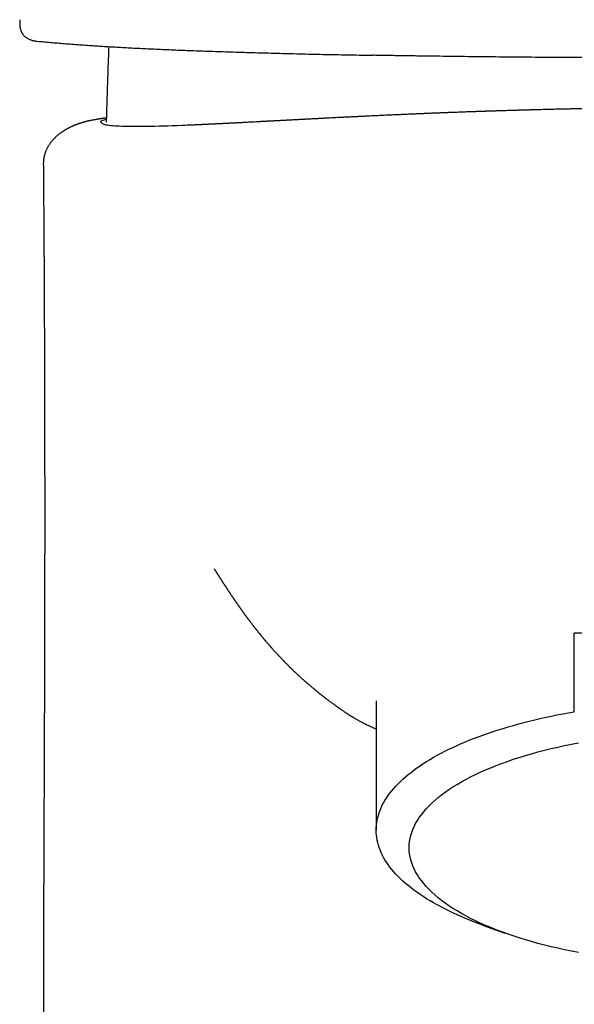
# Model space of a CAD drawing. Header units: millimetres. Extents: x 8 to 813, y 12 to 788.
# Tile 9 of 32: x 339 to 359, y 548 to 584. Entities that reach past the tile are written whole.
import ezdxf

# ---------------------------------------------------------------- set-up
doc = ezdxf.new("R2010")
doc.units = ezdxf.units.MM

msp = doc.modelspace()

# ---------------------------------------------------------------- linework, layer by layer
at = {"color": 7, "linetype": 'Continuous', "lineweight": 30}
for p, q in [((338.555, 583.777), (338.554, 583.741)), ((339.182, 582.997), (339.256, 582.99)), ((339.258, 582.991), (339.256, 582.991)), ((341.79, 582.799), (341.788, 582.736)), ((358.717, 558.633), (358.717, 561.493)), ((368.308, 561.493), (358.717, 561.493)), ((351.513, 559.027), (351.513, 554.335)), ((355.379, 550.887), (356.192, 550.594))]:
    msp.add_line(p, q, dxfattribs=at)
at = {"color": 7, "linetype": 'Continuous', "lineweight": 30, "flags": 128}
for points in [[(355.379, 550.887), (355.254, 550.933), (355.087, 550.996), (354.924, 551.06), (354.763, 551.126), (354.606, 551.192), (354.452, 551.26), (354.302, 551.329), (354.155, 551.399), (354.012, 551.47), (353.872, 551.543), (353.736, 551.616), (353.603, 551.69), (353.474, 551.766), (353.349, 551.842), (353.227, 551.919), (353.11, 551.997), (352.996, 552.076), (352.886, 552.156), (352.781, 552.237), (352.679, 552.318), (352.581, 552.4), (352.488, 552.483), (352.398, 552.567), (352.313, 552.651), (352.232, 552.736), (352.155, 552.822), (352.082, 552.908), (352.013, 552.994), (351.949, 553.081), (351.889, 553.169), (351.834, 553.257), (351.783, 553.345), (351.736, 553.434), (351.694, 553.523), (351.656, 553.613), (351.622, 553.702), (351.593, 553.792), (351.569, 553.882), (351.548, 553.973), (351.533, 554.063), (351.522, 554.153), (351.515, 554.244), (351.513, 554.335), (351.515, 554.425), (351.522, 554.516), (351.533, 554.606), (351.548, 554.697), (351.569, 554.787), (351.593, 554.877), (351.622, 554.967), (351.656, 555.057), (351.694, 555.146), (351.736, 555.235), (351.783, 555.324), (351.834, 555.412), (351.889, 555.5), (351.949, 555.588), (352.013, 555.675), (352.082, 555.762), (352.155, 555.848), (352.232, 555.933), (352.313, 556.018), (352.398, 556.102), (352.488, 556.186), (352.581, 556.269), (352.679, 556.351), (352.781, 556.432), (352.886, 556.513), (352.996, 556.593), (353.11, 556.672), (353.227, 556.75), (353.349, 556.827), (353.474, 556.904), (353.603, 556.979), (353.736, 557.053), (353.872, 557.127), (354.012, 557.199), (354.155, 557.27), (354.302, 557.34), (354.452, 557.409), (354.606, 557.477), (354.763, 557.544), (354.924, 557.609), (355.087, 557.673), (355.254, 557.736), (355.424, 557.798), (355.597, 557.859), (355.772, 557.918), (355.951, 557.975), (356.133, 558.032), (356.317, 558.087), (356.504, 558.141), (356.693, 558.193), (356.885, 558.244), (357.08, 558.293), (357.277, 558.341), (357.476, 558.387), (357.678, 558.432), (357.882, 558.475), (358.087, 558.517), (358.295, 558.557), (358.505, 558.596), (358.717, 558.633)], [(358.863, 549.888), (358.61, 549.937), (358.359, 549.988), (358.113, 550.042), (357.87, 550.099), (357.631, 550.158), (357.395, 550.219), (357.165, 550.283), (356.938, 550.349), (356.716, 550.417), (356.499, 550.488), (356.286, 550.561), (356.078, 550.636), (355.876, 550.713), (355.679, 550.792), (355.487, 550.873), (355.3, 550.956), (355.119, 551.041), (354.944, 551.128), (354.775, 551.217), (354.612, 551.307), (354.455, 551.399), (354.304, 551.492), (354.16, 551.587), (354.021, 551.683), (353.89, 551.781), (353.765, 551.88), (353.646, 551.981), (353.535, 552.082), (353.43, 552.185), (353.332, 552.288), (353.241, 552.393), (353.157, 552.498), (353.081, 552.605), (353.011, 552.712), (352.949, 552.82), (352.893, 552.928), (352.846, 553.037), (352.805, 553.146), (352.772, 553.256), (352.746, 553.366), (352.727, 553.476), (352.716, 553.586), (352.713, 553.697), (352.716, 553.807), (352.727, 553.918), (352.746, 554.028), (352.772, 554.138), (352.805, 554.248), (352.846, 554.357), (352.893, 554.466), (352.949, 554.574), (353.011, 554.682), (353.081, 554.789), (353.157, 554.895), (353.241, 555.001), (353.332, 555.106), (353.43, 555.209), (353.535, 555.312), (353.646, 555.413), (353.765, 555.514), (353.89, 555.613), (354.021, 555.71), (354.16, 555.807), (354.304, 555.902), (354.455, 555.995), (354.612, 556.087), (354.775, 556.177), (354.944, 556.266), (355.119, 556.353), (355.3, 556.438), (355.487, 556.521), (355.679, 556.602), (355.876, 556.681), (356.078, 556.758), (356.286, 556.833), (356.499, 556.906), (356.716, 556.976), (356.938, 557.045), (357.165, 557.111), (357.395, 557.175), (357.631, 557.236), (357.87, 557.295), (358.113, 557.351), (358.359, 557.405), (358.61, 557.457), (358.863, 557.506)]]:
    msp.add_lwpolyline(points, dxfattribs=at)
at = {"color": 7, "linetype": 'Continuous', "lineweight": 30}
for points, knots in [([(338.554, 583.734), (338.554, 583.72), (338.553, 583.693), (338.554, 583.656), (338.554, 583.626), (338.555, 583.602), (338.557, 583.583), (338.558, 583.569), (338.559, 583.555), (338.561, 583.542), (338.563, 583.52), (338.568, 583.491), (338.575, 583.455), (338.584, 583.418), (338.596, 583.382), (338.611, 583.342), (338.629, 583.306), (338.646, 583.276), (338.66, 583.255), (338.673, 583.238), (338.685, 583.223), (338.7, 583.205), (338.722, 583.181), (338.753, 583.154), (338.79, 583.126), (338.829, 583.101), (338.869, 583.08), (338.911, 583.061), (338.955, 583.044), (338.991, 583.034), (339.013, 583.027), (339.028, 583.024), (339.045, 583.02), (339.069, 583.014), (339.101, 583.008), (339.14, 583.002), (339.167, 582.999), (339.181, 582.997)], [0, 0, 0, 0, 0.047434, 0.088832, 0.123886, 0.148268, 0.167931, 0.182815, 0.194513, 0.206994, 0.220448, 0.255526, 0.291582, 0.322679, 0.355568, 0.390556, 0.428446, 0.451978, 0.471468, 0.486868, 0.500752, 0.51457, 0.541049, 0.573159, 0.610895, 0.65147, 0.690071, 0.726112, 0.77571, 0.819, 0.829956, 0.844448, 0.862571, 0.884279, 0.918699, 0.959212, 1, 1, 1, 1]), ([(339.258, 582.99), (339.336, 582.983), (339.493, 582.969), (339.737, 582.948), (339.989, 582.927), (340.25, 582.906), (340.52, 582.885), (340.8, 582.864), (341.07, 582.845), (341.329, 582.828), (341.573, 582.813), (341.826, 582.797), (342.086, 582.782), (342.356, 582.767), (342.634, 582.752), (342.921, 582.738), (343.216, 582.724), (343.517, 582.71), (343.827, 582.696), (344.144, 582.683), (344.469, 582.669), (344.8, 582.657), (345.139, 582.644), (345.488, 582.632), (345.849, 582.62), (346.221, 582.607), (346.605, 582.596), (346.997, 582.584), (347.395, 582.573), (347.801, 582.562), (348.212, 582.551), (348.628, 582.541), (349.049, 582.531), (349.476, 582.521), (349.909, 582.512), (350.347, 582.503), (350.788, 582.495), (351.137, 582.488), (351.339, 582.485), (351.393, 582.484)], [0, 0, 0, 0, 0.0335, 0.067089, 0.100727, 0.134376, 0.168001, 0.201576, 0.235093, 0.261384, 0.287634, 0.313846, 0.340021, 0.366162, 0.392273, 0.418291, 0.444097, 0.469798, 0.495445, 0.521091, 0.546788, 0.572127, 0.597606, 0.623229, 0.64899, 0.675387, 0.701859, 0.728367, 0.754874, 0.78134, 0.807731, 0.834024, 0.860227, 0.886428, 0.912622, 0.938806, 0.964974, 0.990656, 1, 1, 1, 1]), ([(341.788, 582.736), (341.775, 582.375), (341.753, 581.743), (341.724, 580.875), (341.708, 580.341), (341.701, 580.077), (341.7, 580.051)], [0, 0, 0, 0, 0.403545, 0.705866, 0.970158, 1, 1, 1, 1]), ([(361.074, 582.389), (361.06, 582.389), (360.832, 582.389), (360.392, 582.391), (359.756, 582.394), (359.151, 582.397), (358.577, 582.4), (358.193, 582.403), (357.968, 582.405), (357.9, 582.405), (357.832, 582.406), (357.764, 582.406), (357.696, 582.407), (357.622, 582.407), (357.407, 582.409), (357.033, 582.412), (356.509, 582.416), (355.989, 582.421), (355.583, 582.426), (355.348, 582.428), (355.261, 582.429), (355.234, 582.429), (355.207, 582.43), (355.18, 582.43), (355.153, 582.43), (354.958, 582.432), (354.597, 582.437), (354.074, 582.443), (353.556, 582.45), (353.138, 582.456), (352.817, 582.461), (352.59, 582.464), (352.365, 582.468), (352.14, 582.471), (351.911, 582.475), (351.676, 582.479), (351.501, 582.482), (351.408, 582.484), (351.395, 582.484)], [0, 0, 0, 0, 0.004339, 0.067793, 0.131196, 0.194619, 0.249243, 0.303799, 0.310653, 0.317507, 0.324361, 0.331213, 0.338066, 0.344923, 0.353891, 0.403098, 0.458795, 0.514281, 0.562954, 0.584329, 0.587126, 0.589923, 0.592719, 0.595516, 0.598311, 0.601107, 0.65622, 0.711126, 0.765849, 0.820416, 0.844871, 0.869302, 0.893712, 0.918102, 0.942474, 0.968753, 0.995781, 1, 1, 1, 1]), ([(362.957, 580.577), (362.952, 580.577), (362.924, 580.577), (362.871, 580.577), (362.795, 580.578), (362.716, 580.578), (362.634, 580.578), (362.549, 580.578), (362.459, 580.578), (362.363, 580.578), (362.26, 580.577), (362.155, 580.577), (362.05, 580.576), (361.943, 580.576), (361.839, 580.575), (361.739, 580.575), (361.652, 580.575), (361.585, 580.575), (361.533, 580.575), (361.493, 580.575), (361.453, 580.575), (361.406, 580.575), (361.351, 580.576), (361.288, 580.576), (361.218, 580.576), (361.139, 580.576), (361.052, 580.576), (360.956, 580.575), (360.857, 580.574), (360.758, 580.573), (360.665, 580.571), (360.583, 580.57), (360.514, 580.568), (360.459, 580.567), (360.418, 580.566), (360.389, 580.566), (360.366, 580.565), (360.338, 580.565), (360.303, 580.564), (360.261, 580.563), (360.151, 580.561), (360.02, 580.558), (359.868, 580.556), (359.761, 580.554), (359.654, 580.553), (359.542, 580.551), (359.422, 580.55), (359.297, 580.547), (359.167, 580.545), (359.032, 580.542), (358.91, 580.539), (358.802, 580.537), (358.715, 580.535), (358.634, 580.534), (358.563, 580.532), (358.503, 580.531), (358.453, 580.53), (358.413, 580.529), (358.374, 580.528), (358.326, 580.527), (358.263, 580.526), (358.186, 580.524), (358.053, 580.521), (357.873, 580.517), (357.631, 580.511), (357.374, 580.504), (357.174, 580.499), (357.046, 580.495), (356.992, 580.494), (356.942, 580.492), (356.898, 580.491), (356.862, 580.49), (356.834, 580.489), (356.811, 580.489), (356.782, 580.488), (356.744, 580.487), (356.694, 580.485), (356.633, 580.484), (356.563, 580.482), (356.483, 580.479), (356.356, 580.476), (356.188, 580.47), (356.025, 580.465), (355.908, 580.462), (355.836, 580.459), (355.764, 580.457), (355.694, 580.455), (355.63, 580.453), (355.574, 580.451), (355.527, 580.449), (355.49, 580.448), (355.455, 580.447), (355.415, 580.445), (355.363, 580.444), (355.3, 580.442), (355.228, 580.439), (355.155, 580.437), (355.066, 580.433), (354.965, 580.43), (354.854, 580.426), (354.75, 580.422), (354.65, 580.419), (354.551, 580.415), (354.435, 580.411), (354.3, 580.406), (354.141, 580.4), (353.976, 580.393), (353.836, 580.388), (353.725, 580.383), (353.643, 580.38), (353.565, 580.377), (353.491, 580.374), (353.419, 580.371), (353.314, 580.367), (353.176, 580.361), (353.009, 580.354), (352.845, 580.347), (352.686, 580.34), (352.532, 580.333), (352.388, 580.327), (352.258, 580.321), (352.143, 580.316), (352.035, 580.311), (351.923, 580.306), (351.807, 580.301), (351.691, 580.295), (351.577, 580.29), (351.462, 580.285), (351.343, 580.279), (351.212, 580.273), (351.096, 580.267), (350.995, 580.262), (350.912, 580.258), (350.831, 580.254), (350.755, 580.251), (350.684, 580.247), (350.62, 580.244), (350.559, 580.241), (350.499, 580.238), (350.435, 580.235), (350.365, 580.231), (350.278, 580.227), (350.172, 580.222), (350.051, 580.216), (349.934, 580.21), (349.822, 580.204), (349.734, 580.199), (349.667, 580.196), (349.621, 580.194), (349.576, 580.191), (349.528, 580.189), (349.474, 580.186), (349.412, 580.183), (349.347, 580.179), (349.279, 580.176), (349.21, 580.172), (349.14, 580.169), (349.075, 580.165), (349.015, 580.162), (348.965, 580.16), (348.925, 580.157), (348.891, 580.156), (348.856, 580.154), (348.818, 580.152), (348.77, 580.149), (348.712, 580.146), (348.645, 580.143), (348.578, 580.139), (348.513, 580.136), (348.449, 580.132), (348.389, 580.129), (348.332, 580.126), (348.278, 580.123), (348.223, 580.12), (348.166, 580.117), (348.104, 580.114), (348.041, 580.111), (347.98, 580.107), (347.923, 580.104), (347.868, 580.101), (347.816, 580.099), (347.769, 580.096), (347.721, 580.094), (347.673, 580.091), (347.625, 580.089), (347.579, 580.086), (347.534, 580.084), (347.49, 580.081), (347.442, 580.079), (347.387, 580.076), (347.324, 580.073), (347.258, 580.069), (347.177, 580.065), (347.083, 580.06), (346.98, 580.054), (346.876, 580.049), (346.775, 580.044), (346.697, 580.04), (346.637, 580.036), (346.59, 580.034), (346.545, 580.032), (346.503, 580.03), (346.461, 580.027), (346.418, 580.025), (346.374, 580.023), (346.326, 580.02), (346.272, 580.018), (346.214, 580.015), (346.151, 580.012), (346.083, 580.008), (346.015, 580.005), (345.951, 580.001), (345.891, 579.999), (345.838, 579.996), (345.789, 579.993), (345.744, 579.991), (345.704, 579.989), (345.669, 579.988), (345.635, 579.986), (345.603, 579.984), (345.568, 579.983), (345.529, 579.981), (345.485, 579.979), (345.437, 579.976), (345.389, 579.974), (345.347, 579.972), (345.31, 579.97), (345.275, 579.969), (345.244, 579.967), (345.215, 579.966), (345.187, 579.965), (345.158, 579.963), (345.126, 579.962), (345.094, 579.961), (345.06, 579.959), (345.026, 579.958), (344.989, 579.956), (344.949, 579.954), (344.905, 579.952), (344.861, 579.95), (344.82, 579.949), (344.794, 579.947), (344.78, 579.947), (344.777, 579.947)], [0, 0, 0, 0, 0.0006577, 0.0039285, 0.0075028, 0.0111834, 0.0149696, 0.0188626, 0.0228639, 0.0273917, 0.0320535, 0.0368507, 0.0417113, 0.04626, 0.0514389, 0.0560657, 0.0601568, 0.0637713, 0.0658805, 0.0678747, 0.0698163, 0.0720512, 0.0746699, 0.0774589, 0.0806127, 0.0841406, 0.0880492, 0.0923435, 0.0970068, 0.1014474, 0.1057578, 0.1094682, 0.1125813, 0.1151018, 0.1170382, 0.1182198, 0.1192645, 0.1205991, 0.1222391, 0.1241884, 0.1264428, 0.1374309, 0.1423469, 0.1472222, 0.1520577, 0.156986, 0.1624403, 0.1684571, 0.174219, 0.1804194, 0.1870593, 0.1911781, 0.195387, 0.1991864, 0.2024689, 0.2052801, 0.2075555, 0.2092951, 0.2109328, 0.2128985, 0.2159686, 0.2196012, 0.2236452, 0.2343257, 0.2446878, 0.257555, 0.2705873, 0.2731736, 0.2757686, 0.2782272, 0.2803052, 0.2819987, 0.2833076, 0.2842773, 0.2853882, 0.28729, 0.2896723, 0.2925353, 0.2958789, 0.2997031, 0.3038704, 0.3137789, 0.3237703, 0.3272356, 0.3307116, 0.3341985, 0.3376936, 0.3409134, 0.3436226, 0.345883, 0.3476944, 0.3490787, 0.3509673, 0.3534585, 0.3565522, 0.3601622, 0.3637396, 0.3671877, 0.3730236, 0.3784486, 0.3834748, 0.3883875, 0.3933132, 0.3982525, 0.4057561, 0.4135422, 0.4217613, 0.4300944, 0.4343973, 0.4386566, 0.4427029, 0.4464426, 0.4499514, 0.4538006, 0.4623173, 0.4708735, 0.4792927, 0.4875574, 0.4956575, 0.5033276, 0.5102876, 0.5157815, 0.5213497, 0.5272242, 0.5335251, 0.5401555, 0.5462077, 0.5518146, 0.5585331, 0.5654153, 0.5728739, 0.5775689, 0.5823743, 0.5868607, 0.5909929, 0.5948762, 0.5984286, 0.6016503, 0.6048656, 0.6084939, 0.612538, 0.6169818, 0.6236034, 0.6304631, 0.6371872, 0.6437662, 0.6499944, 0.6528453, 0.6555595, 0.6581369, 0.660842, 0.6640011, 0.6676155, 0.6714665, 0.6752776, 0.6795759, 0.6838258, 0.6880161, 0.6918198, 0.695097, 0.6973028, 0.6992428, 0.7013022, 0.7035515, 0.7059907, 0.7098824, 0.7140196, 0.7184067, 0.7228377, 0.7268682, 0.7305297, 0.7340567, 0.7374827, 0.7408078, 0.7442839, 0.7482653, 0.752756, 0.7566426, 0.760612, 0.7641856, 0.7673746, 0.7703437, 0.7731252, 0.7766695, 0.7798937, 0.7830114, 0.7860565, 0.7891396, 0.7921423, 0.7957687, 0.8000131, 0.8044679, 0.8088914, 0.8167199, 0.8243776, 0.8316458, 0.8385505, 0.8451451, 0.8490418, 0.8525634, 0.8557275, 0.8587944, 0.861833, 0.864843, 0.8680014, 0.8715764, 0.875773, 0.8804236, 0.8853288, 0.8904077, 0.895552, 0.9006499, 0.9054768, 0.910083, 0.9140822, 0.9174942, 0.9205626, 0.9233407, 0.9258287, 0.9284783, 0.9313296, 0.9346679, 0.938495, 0.9428477, 0.9465713, 0.9500199, 0.9530939, 0.9557936, 0.9587423, 0.9611901, 0.9637014, 0.9663437, 0.969117, 0.9719685, 0.9747698, 0.9777869, 0.9807396, 0.9840581, 0.9880473, 0.9927083, 0.9960797, 0.9993809, 1, 1, 1, 1]), ([(341.705, 580.209), (341.701, 580.208), (341.686, 580.206), (341.66, 580.202), (341.629, 580.198), (341.6, 580.194), (341.574, 580.19), (341.549, 580.186), (341.524, 580.182), (341.497, 580.178), (341.468, 580.173), (341.433, 580.168), (341.395, 580.161), (341.355, 580.155), (341.318, 580.148), (341.285, 580.142), (341.241, 580.134), (341.186, 580.123), (341.136, 580.113), (341.1, 580.105), (341.076, 580.1), (341.05, 580.094), (341.023, 580.088), (340.997, 580.082), (340.972, 580.076), (340.947, 580.069), (340.921, 580.062), (340.894, 580.055), (340.868, 580.048), (340.847, 580.042), (340.829, 580.037), (340.814, 580.032), (340.796, 580.027), (340.774, 580.02), (340.752, 580.013), (340.73, 580.006), (340.71, 579.999), (340.693, 579.993), (340.678, 579.988), (340.665, 579.983), (340.653, 579.979), (340.639, 579.974), (340.623, 579.968), (340.603, 579.96), (340.583, 579.952), (340.562, 579.944), (340.543, 579.936), (340.526, 579.929), (340.511, 579.923), (340.496, 579.917), (340.48, 579.91), (340.461, 579.901), (340.442, 579.893), (340.419, 579.882), (340.392, 579.869), (340.361, 579.854), (340.322, 579.834), (340.288, 579.815), (340.261, 579.801), (340.234, 579.786), (340.212, 579.772), (340.19, 579.759), (340.166, 579.745), (340.14, 579.728), (340.111, 579.709), (340.082, 579.689), (340.055, 579.67), (340.022, 579.647), (339.982, 579.616), (339.934, 579.577), (339.885, 579.534), (339.835, 579.487), (339.8, 579.452), (339.765, 579.413), (339.731, 579.376), (339.696, 579.333), (339.662, 579.287), (339.632, 579.245), (339.609, 579.209), (339.586, 579.172), (339.564, 579.132), (339.542, 579.089), (339.521, 579.047), (339.503, 579.004), (339.487, 578.963), (339.474, 578.925), (339.465, 578.895), (339.457, 578.869), (339.45, 578.845), (339.443, 578.817), (339.436, 578.784), (339.429, 578.747), (339.424, 578.712), (339.42, 578.676), (339.416, 578.639), (339.413, 578.591), (339.413, 578.556), (339.413, 578.537)], [0, 0, 0, 0, 0.005486, 0.022727, 0.038724, 0.053477, 0.067528, 0.079482, 0.092372, 0.1062, 0.120967, 0.136355, 0.159803, 0.181146, 0.200384, 0.218084, 0.235898, 0.271532, 0.307525, 0.318156, 0.330365, 0.344212, 0.358224, 0.371546, 0.384179, 0.396122, 0.411222, 0.424647, 0.436523, 0.447914, 0.453727, 0.460273, 0.468176, 0.477442, 0.487866, 0.49741, 0.505563, 0.512119, 0.517988, 0.523167, 0.52767, 0.53284, 0.53958, 0.546615, 0.55481, 0.562978, 0.57021, 0.576502, 0.58185, 0.586544, 0.59302, 0.599563, 0.606195, 0.613773, 0.624083, 0.634453, 0.643924, 0.654198, 0.66599, 0.676608, 0.685066, 0.691462, 0.698529, 0.707073, 0.716787, 0.725948, 0.734293, 0.742202, 0.756292, 0.770859, 0.785414, 0.800358, 0.817074, 0.827777, 0.837839, 0.847513, 0.856898, 0.865688, 0.874032, 0.881331, 0.889866, 0.899357, 0.908175, 0.916061, 0.92495, 0.932179, 0.937724, 0.941435, 0.945708, 0.950734, 0.956525, 0.963096, 0.970472, 0.975322, 0.98183, 0.990037, 1, 1, 1, 1]), ([(344.821, 579.95), (344.701, 579.944), (344.04, 579.914), (343.152, 579.891), (342.204, 579.892), (341.634, 579.943), (341.478, 580.04), (341.513, 580.121), (341.702, 580.158), (341.703, 580.158)], [0, 0, 0, 0, 0.042155, 0.233431, 0.424706, 0.615981, 0.807255, 0.998529, 1, 1, 1, 1]), ([(339.413, 578.538), (339.414, 578.443), (339.416, 578.257), (339.418, 577.985), (339.42, 577.726), (339.422, 577.48), (339.424, 577.246), (339.425, 577.028), (339.427, 576.827), (339.428, 576.642), (339.429, 576.468), (339.43, 576.306), (339.432, 576.149), (339.432, 575.999), (339.433, 575.856), (339.434, 575.729), (339.435, 575.616), (339.435, 575.523), (339.436, 575.447), (339.436, 575.388), (339.437, 575.34), (339.437, 575.303), (339.437, 575.275), (339.437, 575.25), (339.437, 575.23), (339.437, 575.211), (339.437, 575.19), (339.438, 575.16), (339.438, 575.119), (339.438, 575.066), (339.438, 575.003), (339.439, 574.928), (339.44, 574.792), (339.441, 574.6), (339.442, 574.357), (339.443, 574.141), (339.444, 573.951), (339.445, 573.79), (339.445, 573.639), (339.446, 573.523), (339.446, 573.439), (339.446, 573.388), (339.447, 573.345), (339.447, 573.313), (339.447, 573.288), (339.447, 573.262), (339.447, 573.229), (339.447, 573.181), (339.448, 573.118), (339.448, 573.036), (339.448, 572.944), (339.449, 572.847), (339.449, 572.723), (339.45, 572.577), (339.45, 572.417), (339.451, 572.274), (339.451, 572.147), (339.452, 572.03), (339.452, 571.932), (339.452, 571.851), (339.453, 571.786), (339.453, 571.724), (339.453, 571.667), (339.453, 571.616), (339.453, 571.573), (339.453, 571.533), (339.454, 571.491), (339.454, 571.44), (339.454, 571.38), (339.454, 571.301), (339.454, 571.203), (339.455, 571.088), (339.455, 570.968), (339.455, 570.847), (339.456, 570.723), (339.456, 570.606), (339.456, 570.497), (339.457, 570.395), (339.457, 570.294), (339.457, 570.199), (339.457, 570.115), (339.457, 570.053), (339.457, 570.01), (339.458, 569.983), (339.458, 569.96), (339.458, 569.942), (339.458, 569.924), (339.458, 569.902), (339.458, 569.872), (339.458, 569.833), (339.458, 569.786), (339.458, 569.73), (339.458, 569.645), (339.458, 569.538), (339.459, 569.412), (339.459, 569.296), (339.459, 569.179), (339.459, 569.064), (339.459, 568.949), (339.46, 568.842), (339.46, 568.743), (339.46, 568.649), (339.46, 568.562), (339.46, 568.491), (339.46, 568.432), (339.46, 568.38), (339.46, 568.322), (339.46, 568.256), (339.461, 568.196), (339.461, 568.143), (339.461, 568.099), (339.461, 568.051), (339.461, 568.001), (339.461, 567.949), (339.461, 567.899), (339.461, 567.855), (339.461, 567.818), (339.461, 567.786), (339.461, 567.754), (339.461, 567.719), (339.461, 567.678), (339.461, 567.631), (339.461, 567.58), (339.461, 567.528), (339.461, 567.475), (339.461, 567.423), (339.461, 567.369), (339.461, 567.314), (339.461, 567.261), (339.462, 567.213), (339.462, 567.175), (339.462, 567.143), (339.462, 567.114), (339.462, 567.081), (339.462, 567.041), (339.462, 566.991), (339.462, 566.934), (339.462, 566.871), (339.462, 566.809), (339.462, 566.748), (339.462, 566.689), (339.462, 566.632), (339.462, 566.582), (339.462, 566.54), (339.462, 566.504), (339.462, 566.466), (339.462, 566.42), (339.462, 566.363), (339.462, 566.296), (339.462, 566.222), (339.462, 566.147), (339.462, 566.077), (339.462, 566.013), (339.462, 565.957), (339.462, 565.913), (339.462, 565.88), (339.462, 565.85), (339.462, 565.815), (339.462, 565.772), (339.462, 565.721), (339.462, 565.655), (339.462, 565.578), (339.462, 565.494), (339.462, 565.42), (339.462, 565.357), (339.462, 565.304), (339.462, 565.26), (339.462, 565.217), (339.462, 565.168), (339.462, 565.105), (339.462, 565.033), (339.462, 564.956), (339.462, 564.881), (339.462, 564.81), (339.462, 564.744), (339.462, 564.689), (339.462, 564.645), (339.462, 564.612), (339.462, 564.58), (339.462, 564.544), (339.462, 564.502), (339.462, 564.448), (339.462, 564.385), (339.461, 564.316), (339.461, 564.246), (339.461, 564.176), (339.461, 564.108), (339.461, 564.046), (339.461, 563.995), (339.461, 563.95), (339.461, 563.902), (339.461, 563.841), (339.461, 563.77), (339.461, 563.69), (339.461, 563.598), (339.461, 563.499), (339.461, 563.406), (339.461, 563.329), (339.46, 563.262), (339.46, 563.19), (339.46, 563.109), (339.46, 563.02), (339.46, 562.932), (339.46, 562.849), (339.46, 562.78), (339.46, 562.718), (339.46, 562.656), (339.46, 562.578), (339.459, 562.487), (339.459, 562.385), (339.459, 562.275), (339.459, 562.158), (339.459, 562.037), (339.458, 561.921), (339.458, 561.808), (339.458, 561.692), (339.458, 561.572), (339.457, 561.448), (339.457, 561.347), (339.457, 561.273), (339.457, 561.227), (339.457, 561.186), (339.457, 561.148), (339.457, 561.11), (339.457, 561.065), (339.457, 561.015), (339.456, 560.948), (339.456, 560.868), (339.456, 560.779), (339.456, 560.697), (339.456, 560.625), (339.455, 560.567), (339.455, 560.523), (339.455, 560.483), (339.455, 560.438), (339.455, 560.385), (339.455, 560.315), (339.455, 560.229), (339.454, 560.136), (339.454, 560.054), (339.454, 559.983), (339.454, 559.911), (339.453, 559.829), (339.453, 559.742), (339.453, 559.652), (339.453, 559.562), (339.452, 559.473), (339.452, 559.389), (339.452, 559.309), (339.452, 559.229), (339.451, 559.146), (339.451, 559.057), (339.451, 558.961), (339.451, 558.864), (339.45, 558.77), (339.45, 558.683), (339.45, 558.604), (339.449, 558.534), (339.449, 558.479), (339.449, 558.431), (339.449, 558.385), (339.449, 558.332), (339.449, 558.271), (339.448, 558.216), (339.448, 558.171), (339.448, 558.138), (339.448, 558.106), (339.448, 558.068), (339.448, 558.024), (339.447, 557.963), (339.447, 557.89), (339.447, 557.809), (339.447, 557.733), (339.446, 557.662), (339.446, 557.596), (339.446, 557.53), (339.446, 557.466), (339.445, 557.408), (339.445, 557.359), (339.445, 557.313), (339.445, 557.262), (339.445, 557.207), (339.444, 557.148), (339.444, 557.073), (339.444, 556.979), (339.443, 556.876), (339.443, 556.777), (339.443, 556.681), (339.442, 556.585), (339.442, 556.491), (339.441, 556.409), (339.441, 556.335), (339.441, 556.268), (339.441, 556.2), (339.44, 556.14), (339.44, 556.086), (339.44, 556.038), (339.44, 555.987), (339.44, 555.94), (339.439, 555.895), (339.439, 555.846), (339.439, 555.786), (339.439, 555.716), (339.438, 555.644), (339.438, 555.574), (339.438, 555.501), (339.437, 555.427), (339.437, 555.351), (339.437, 555.277), (339.437, 555.205), (339.436, 555.136), (339.436, 555.065), (339.436, 554.998), (339.435, 554.936), (339.435, 554.882), (339.435, 554.827), (339.435, 554.772), (339.435, 554.716), (339.434, 554.659), (339.434, 554.598), (339.434, 554.538), (339.434, 554.486), (339.433, 554.44), (339.433, 554.392), (339.433, 554.335), (339.433, 554.273), (339.433, 554.213), (339.432, 554.158), (339.432, 554.103), (339.432, 554.034), (339.432, 553.955), (339.431, 553.868), (339.431, 553.79), (339.431, 553.717), (339.43, 553.653), (339.43, 553.594), (339.43, 553.542), (339.43, 553.492), (339.43, 553.442), (339.429, 553.391), (339.429, 553.307), (339.429, 553.188), (339.428, 553.021), (339.427, 552.841), (339.427, 552.655), (339.426, 552.479), (339.425, 552.297), (339.425, 552.149), (339.425, 552.028), (339.424, 551.95), (339.424, 551.872), (339.424, 551.791), (339.424, 551.712), (339.423, 551.637), (339.423, 551.568), (339.423, 551.502), (339.423, 551.435), (339.422, 551.37), (339.422, 551.307), (339.422, 551.249), (339.422, 551.191), (339.422, 551.131), (339.422, 551.074), (339.421, 551.022), (339.421, 550.972), (339.421, 550.922), (339.421, 550.866), (339.421, 550.802), (339.421, 550.742), (339.421, 550.693), (339.42, 550.659), (339.42, 550.629), (339.42, 550.601), (339.42, 550.569), (339.42, 550.535), (339.42, 550.497), (339.42, 550.458), (339.42, 550.416), (339.42, 550.373), (339.419, 550.298), (339.419, 550.192), (339.419, 550.062), (339.419, 549.931), (339.418, 549.809), (339.418, 549.684), (339.418, 549.593), (339.418, 549.529), (339.418, 549.493), (339.418, 549.453), (339.417, 549.41), (339.417, 549.37), (339.417, 549.334), (339.417, 549.301), (339.417, 549.266), (339.417, 549.232), (339.417, 549.197), (339.417, 549.167), (339.417, 549.137), (339.417, 549.105), (339.417, 549.05), (339.417, 548.981), (339.417, 548.904), (339.416, 548.841), (339.416, 548.785), (339.416, 548.724), (339.416, 548.64), (339.416, 548.531), (339.416, 548.406), (339.416, 548.28), (339.415, 548.155), (339.415, 548.03), (339.415, 547.911), (339.415, 547.798), (339.415, 547.69), (339.415, 547.585), (339.415, 547.477), (339.415, 547.372), (339.415, 547.264), (339.415, 547.159), (339.415, 547.05), (339.415, 546.942), (339.415, 546.859), (339.415, 546.803), (339.415, 546.773), (339.415, 546.744), (339.415, 546.713), (339.415, 546.673), (339.415, 546.622), (339.415, 546.558), (339.415, 546.511), (339.415, 546.486)], [0, 0, 0, 0, 0.008897, 0.017398, 0.025502, 0.033208, 0.040515, 0.047421, 0.053566, 0.059353, 0.064781, 0.069851, 0.074561, 0.079475, 0.083924, 0.087905, 0.091419, 0.094465, 0.096645, 0.0985, 0.100053, 0.101073, 0.101965, 0.102731, 0.103369, 0.103881, 0.104482, 0.105367, 0.106669, 0.108316, 0.110308, 0.112645, 0.115278, 0.123087, 0.13066, 0.137996, 0.143341, 0.14842, 0.153136, 0.157487, 0.159287, 0.16096, 0.162309, 0.163314, 0.163904, 0.16468, 0.165723, 0.167034, 0.169132, 0.17168, 0.174673, 0.177759, 0.180743, 0.186303, 0.191464, 0.195734, 0.199686, 0.203329, 0.206728, 0.208863, 0.210894, 0.212819, 0.214639, 0.216266, 0.217596, 0.21866, 0.219958, 0.221545, 0.223421, 0.225587, 0.22897, 0.232625, 0.236349, 0.240142, 0.244005, 0.247936, 0.251074, 0.254255, 0.257479, 0.260551, 0.263165, 0.265318, 0.266322, 0.267181, 0.267895, 0.268464, 0.268911, 0.269572, 0.270493, 0.271702, 0.2732, 0.274987, 0.276949, 0.281138, 0.285048, 0.28868, 0.292032, 0.295968, 0.299488, 0.302798, 0.305916, 0.308841, 0.311565, 0.314023, 0.315482, 0.317112, 0.318922, 0.32092, 0.323252, 0.32454, 0.325921, 0.327397, 0.328966, 0.330629, 0.332278, 0.333649, 0.334728, 0.335716, 0.33664, 0.337743, 0.339025, 0.340487, 0.34211, 0.343799, 0.345392, 0.347029, 0.348709, 0.350433, 0.352176, 0.353682, 0.354885, 0.355785, 0.356622, 0.357659, 0.358898, 0.360338, 0.362282, 0.364269, 0.366208, 0.368098, 0.369973, 0.371796, 0.373405, 0.374693, 0.375683, 0.376803, 0.378243, 0.380002, 0.382076, 0.384587, 0.386931, 0.389108, 0.391118, 0.392911, 0.394366, 0.395193, 0.39606, 0.397161, 0.398497, 0.400068, 0.401871, 0.40471, 0.407317, 0.409691, 0.411614, 0.413272, 0.414606, 0.415757, 0.417282, 0.419237, 0.421617, 0.424085, 0.426423, 0.428632, 0.430711, 0.432596, 0.433821, 0.434812, 0.435708, 0.436814, 0.438139, 0.439685, 0.441828, 0.444018, 0.446203, 0.448383, 0.450557, 0.452582, 0.454163, 0.455309, 0.45682, 0.458699, 0.460945, 0.463464, 0.466216, 0.469564, 0.472759, 0.474895, 0.476769, 0.479039, 0.48161, 0.484379, 0.487346, 0.489916, 0.492062, 0.493818, 0.495704, 0.497891, 0.501097, 0.50428, 0.507397, 0.511419, 0.515219, 0.518733, 0.522266, 0.525798, 0.529599, 0.533544, 0.537405, 0.539025, 0.540465, 0.54172, 0.542858, 0.543978, 0.545355, 0.546988, 0.548697, 0.551661, 0.554439, 0.557031, 0.559323, 0.561206, 0.562398, 0.563521, 0.564916, 0.566589, 0.568473, 0.571458, 0.574693, 0.577199, 0.579063, 0.581317, 0.58397, 0.586706, 0.58949, 0.592394, 0.595159, 0.597783, 0.60027, 0.602641, 0.605234, 0.608029, 0.611047, 0.614168, 0.617133, 0.61986, 0.622338, 0.624502, 0.626345, 0.627544, 0.62897, 0.630639, 0.632548, 0.63461, 0.635784, 0.636779, 0.63768, 0.638828, 0.640259, 0.641839, 0.644555, 0.647048, 0.649436, 0.651645, 0.653681, 0.655633, 0.657836, 0.659648, 0.66104, 0.66241, 0.664028, 0.665768, 0.667603, 0.669519, 0.672785, 0.676379, 0.67913, 0.682092, 0.685347, 0.688082, 0.690948, 0.692982, 0.694994, 0.697216, 0.699325, 0.700669, 0.702176, 0.703848, 0.705411, 0.706635, 0.70805, 0.710005, 0.712266, 0.714578, 0.716694, 0.718842, 0.721375, 0.723617, 0.725956, 0.728271, 0.730428, 0.732359, 0.73494, 0.736636, 0.738218, 0.739963, 0.741746, 0.743425, 0.745147, 0.747105, 0.749143, 0.750786, 0.751966, 0.753447, 0.75528, 0.757256, 0.759207, 0.760897, 0.762469, 0.764311, 0.76732, 0.769927, 0.772367, 0.774633, 0.776758, 0.778418, 0.780094, 0.781589, 0.783098, 0.784788, 0.786397, 0.790897, 0.795998, 0.801991, 0.807726, 0.813373, 0.818445, 0.824737, 0.827254, 0.829706, 0.832029, 0.834586, 0.837274, 0.839409, 0.841618, 0.84369, 0.84562, 0.847858, 0.84981, 0.851463, 0.853317, 0.855263, 0.857059, 0.85866, 0.860123, 0.861667, 0.86335, 0.865333, 0.867663, 0.868956, 0.870001, 0.870822, 0.871696, 0.872693, 0.873805, 0.87488, 0.876215, 0.877435, 0.878796, 0.880308, 0.88437, 0.888743, 0.892443, 0.896617, 0.900191, 0.904112, 0.905147, 0.906182, 0.907466, 0.908925, 0.910188, 0.911206, 0.912276, 0.913288, 0.914439, 0.915524, 0.916476, 0.917305, 0.918275, 0.91951, 0.922415, 0.924784, 0.926673, 0.928298, 0.930004, 0.93238, 0.936169, 0.940201, 0.944054, 0.948023, 0.951847, 0.955787, 0.959135, 0.962402, 0.965832, 0.969011, 0.972486, 0.975632, 0.979092, 0.982351, 0.985834, 0.989148, 0.990142, 0.991076, 0.991944, 0.992823, 0.994045, 0.995648, 0.997633, 1, 1, 1, 1]), ([(345.623, 563.829), (345.623, 563.829), (345.622, 563.83), (345.624, 563.827), (345.629, 563.819), (345.638, 563.805), (345.648, 563.789), (345.658, 563.773), (345.666, 563.759), (345.674, 563.747), (345.682, 563.735), (345.69, 563.722), (345.699, 563.708), (345.709, 563.691), (345.721, 563.672), (345.733, 563.653), (345.745, 563.634), (345.756, 563.618), (345.766, 563.602), (345.777, 563.585), (345.788, 563.567), (345.801, 563.547), (345.814, 563.526), (345.827, 563.506), (345.839, 563.487), (345.851, 563.47), (345.862, 563.453), (345.873, 563.435), (345.885, 563.416), (345.898, 563.397), (345.91, 563.378), (345.924, 563.358), (345.937, 563.336), (345.951, 563.316), (345.962, 563.299), (345.971, 563.285), (345.979, 563.273), (345.987, 563.261), (345.994, 563.25), (346.001, 563.241), (346.007, 563.232), (346.012, 563.224), (346.016, 563.218), (346.019, 563.213), (346.021, 563.21), (346.021, 563.209), (346.021, 563.211), (346.018, 563.214), (346.016, 563.218), (346.012, 563.224), (346.009, 563.228), (346.007, 563.231), (346.005, 563.234), (346.003, 563.237), (346.002, 563.239), (346, 563.242), (345.998, 563.245), (345.997, 563.247), (345.996, 563.249), (345.995, 563.25), (345.995, 563.249), (345.996, 563.248), (345.998, 563.245), (346, 563.241), (346.003, 563.237), (346.006, 563.233), (346.009, 563.229), (346.012, 563.224), (346.016, 563.218), (346.021, 563.21), (346.027, 563.201), (346.034, 563.19), (346.042, 563.178), (346.05, 563.165), (346.059, 563.151), (346.069, 563.136), (346.08, 563.12), (346.089, 563.105), (346.098, 563.092), (346.106, 563.079), (346.115, 563.066), (346.124, 563.052), (346.134, 563.038), (346.143, 563.023), (346.153, 563.009), (346.163, 562.994), (346.174, 562.978), (346.185, 562.961), (346.196, 562.944), (346.209, 562.924), (346.224, 562.902), (346.241, 562.876), (346.26, 562.849), (346.279, 562.821), (346.297, 562.794), (346.314, 562.769), (346.331, 562.744), (346.344, 562.724), (346.356, 562.708), (346.364, 562.695), (346.373, 562.682), (346.383, 562.667), (346.396, 562.649), (346.41, 562.629), (346.426, 562.605), (346.442, 562.582), (346.457, 562.561), (346.47, 562.543), (346.481, 562.527), (346.491, 562.512), (346.501, 562.498), (346.51, 562.485), (346.52, 562.471), (346.529, 562.458), (346.537, 562.446), (346.544, 562.437), (346.549, 562.429), (346.556, 562.42), (346.564, 562.409), (346.572, 562.397), (346.581, 562.384), (346.592, 562.369), (346.602, 562.355), (346.612, 562.341), (346.621, 562.328), (346.629, 562.316), (346.636, 562.307), (346.642, 562.298), (346.648, 562.29), (346.655, 562.281), (346.663, 562.27), (346.676, 562.252), (346.692, 562.23), (346.71, 562.204), (346.727, 562.182), (346.743, 562.159), (346.761, 562.135), (346.777, 562.113), (346.791, 562.094), (346.801, 562.08), (346.81, 562.068), (346.818, 562.058), (346.826, 562.047), (346.835, 562.035), (346.846, 562.02), (346.859, 562.003), (346.873, 561.985), (346.885, 561.968), (346.896, 561.954), (346.905, 561.942), (346.921, 561.92), (346.942, 561.893), (346.968, 561.859), (346.991, 561.829), (347.012, 561.801), (347.031, 561.777), (347.046, 561.757), (347.061, 561.738), (347.076, 561.719), (347.089, 561.702), (347.101, 561.687), (347.112, 561.673), (347.124, 561.658), (347.137, 561.641), (347.153, 561.622), (347.168, 561.602), (347.182, 561.585), (347.194, 561.57), (347.205, 561.555), (347.218, 561.54), (347.232, 561.522), (347.248, 561.503), (347.263, 561.484), (347.276, 561.468), (347.287, 561.454), (347.298, 561.441), (347.31, 561.426), (347.324, 561.41), (347.338, 561.392), (347.352, 561.374), (347.366, 561.359), (347.377, 561.345), (347.389, 561.331), (347.402, 561.315), (347.418, 561.295), (347.436, 561.274), (347.454, 561.252), (347.474, 561.229), (347.496, 561.203), (347.521, 561.174), (347.546, 561.144), (347.571, 561.115), (347.595, 561.088), (347.613, 561.067), (347.628, 561.05), (347.64, 561.037), (347.652, 561.023), (347.666, 561.007), (347.683, 560.987), (347.703, 560.965), (347.728, 560.937), (347.757, 560.904), (347.791, 560.866), (347.821, 560.834), (347.846, 560.806), (347.868, 560.782), (347.891, 560.756), (347.919, 560.727), (347.951, 560.692), (347.985, 560.656), (348.019, 560.62), (348.051, 560.586), (348.081, 560.555), (348.107, 560.528), (348.13, 560.503), (348.151, 560.482), (348.17, 560.462), (348.188, 560.444), (348.209, 560.423), (348.234, 560.397), (348.264, 560.367), (348.297, 560.334), (348.34, 560.291), (348.378, 560.254), (348.409, 560.223), (348.426, 560.206), (348.45, 560.183), (348.483, 560.152), (348.526, 560.11), (348.582, 560.057), (348.648, 559.995), (348.726, 559.923), (348.815, 559.842), (348.915, 559.753), (348.986, 559.691), (349.024, 559.658)], [0, 0, 0, 0, 0.000148, 0.004043, 0.00795, 0.011893, 0.01567, 0.018983, 0.021786, 0.024147, 0.02607, 0.027716, 0.029764, 0.032251, 0.035176, 0.038432, 0.041391, 0.04395, 0.046111, 0.048726, 0.051628, 0.054904, 0.058554, 0.06212, 0.065196, 0.06796, 0.070895, 0.074295, 0.078021, 0.081859, 0.085806, 0.089862, 0.095166, 0.100024, 0.10444, 0.108442, 0.112635, 0.117277, 0.12237, 0.127914, 0.133368, 0.139061, 0.14447, 0.149549, 0.154299, 0.158724, 0.162826, 0.168008, 0.172801, 0.177301, 0.181842, 0.184921, 0.18833, 0.192201, 0.196533, 0.201097, 0.205657, 0.212809, 0.219733, 0.226333, 0.23493, 0.243491, 0.251965, 0.259995, 0.267536, 0.273083, 0.278295, 0.283357, 0.289061, 0.295495, 0.30278, 0.310818, 0.319609, 0.328701, 0.337357, 0.348017, 0.35791, 0.367038, 0.373566, 0.380104, 0.386727, 0.393438, 0.400235, 0.406845, 0.413027, 0.419697, 0.426212, 0.43298, 0.440013, 0.447556, 0.455698, 0.465868, 0.475945, 0.485752, 0.495029, 0.503393, 0.511392, 0.519275, 0.523061, 0.526892, 0.530935, 0.535492, 0.540571, 0.547438, 0.554366, 0.561319, 0.567953, 0.572828, 0.577399, 0.581533, 0.585187, 0.589174, 0.592905, 0.596556, 0.600127, 0.601871, 0.603977, 0.606445, 0.609276, 0.612468, 0.615991, 0.619357, 0.623531, 0.627082, 0.630225, 0.633077, 0.635638, 0.637446, 0.639306, 0.641544, 0.644163, 0.647161, 0.653907, 0.659852, 0.664742, 0.669786, 0.675108, 0.680659, 0.684192, 0.687267, 0.689885, 0.692045, 0.693874, 0.696347, 0.699463, 0.703222, 0.707141, 0.710555, 0.713466, 0.715874, 0.718042, 0.726519, 0.731879, 0.737847, 0.744047, 0.747549, 0.751189, 0.754948, 0.758459, 0.761581, 0.764314, 0.766722, 0.769241, 0.772225, 0.775674, 0.779114, 0.782097, 0.784623, 0.786863, 0.789446, 0.792431, 0.79579, 0.798956, 0.801697, 0.803891, 0.805925, 0.808243, 0.810858, 0.813757, 0.816584, 0.819042, 0.82113, 0.823086, 0.825527, 0.828425, 0.831803, 0.835179, 0.83834, 0.842154, 0.846334, 0.850849, 0.855082, 0.858781, 0.861855, 0.863973, 0.865625, 0.867375, 0.86955, 0.872149, 0.875118, 0.878058, 0.883157, 0.887951, 0.892633, 0.895444, 0.898291, 0.901219, 0.904585, 0.908675, 0.91326, 0.917417, 0.921137, 0.924425, 0.92738, 0.930009, 0.93246, 0.934358, 0.936175, 0.938232, 0.940781, 0.943821, 0.947142, 0.950462, 0.956268, 0.957719, 0.959191, 0.960986, 0.963248, 0.966439, 0.970301, 0.974845, 0.980082, 0.986016, 0.992654, 1, 1, 1, 1]), ([(349.024, 559.658), (349.057, 559.63), (349.119, 559.576), (349.209, 559.5), (349.291, 559.433), (349.363, 559.374), (349.427, 559.323), (349.481, 559.279), (349.526, 559.244), (349.562, 559.216), (349.588, 559.196), (349.606, 559.181), (349.617, 559.173), (349.627, 559.165), (349.64, 559.155), (349.655, 559.143), (349.674, 559.128), (349.697, 559.111), (349.726, 559.089), (349.763, 559.061), (349.808, 559.027), (349.853, 558.993), (349.896, 558.962), (349.934, 558.934), (349.971, 558.907), (350.005, 558.882), (350.034, 558.861), (350.061, 558.842), (350.082, 558.827), (350.1, 558.814), (350.115, 558.803), (350.132, 558.791), (350.152, 558.777), (350.172, 558.763), (350.195, 558.747), (350.219, 558.73), (350.249, 558.71), (350.282, 558.687), (350.319, 558.662), (350.363, 558.632), (350.411, 558.6), (350.449, 558.575), (350.474, 558.559), (350.492, 558.548), (350.509, 558.537), (350.524, 558.527), (350.538, 558.518), (350.55, 558.511), (350.561, 558.504), (350.571, 558.498), (350.581, 558.492), (350.592, 558.484), (350.606, 558.476), (350.621, 558.467), (350.638, 558.456), (350.657, 558.445), (350.68, 558.431), (350.705, 558.416), (350.737, 558.397), (350.771, 558.377), (350.81, 558.355), (350.853, 558.331), (350.898, 558.305), (350.947, 558.279), (350.998, 558.252), (351.053, 558.223), (351.111, 558.194), (351.172, 558.164), (351.237, 558.134), (351.305, 558.103), (351.376, 558.07), (351.445, 558.039), (351.491, 558.018), (351.513, 558.009)], [0, 0, 0, 0, 0.025476, 0.048584, 0.06932, 0.08768, 0.103664, 0.117269, 0.1285, 0.137365, 0.143892, 0.148157, 0.150827, 0.154632, 0.158616, 0.163478, 0.170409, 0.178235, 0.18645, 0.201273, 0.217211, 0.233974, 0.251273, 0.268117, 0.282902, 0.298106, 0.312469, 0.324933, 0.334923, 0.339736, 0.344292, 0.348779, 0.353393, 0.358318, 0.363704, 0.369665, 0.376279, 0.386386, 0.398248, 0.412054, 0.433989, 0.455151, 0.467, 0.478255, 0.488715, 0.498379, 0.507247, 0.515321, 0.523277, 0.530242, 0.539438, 0.550867, 0.564649, 0.580704, 0.599031, 0.619631, 0.642505, 0.673897, 0.703693, 0.731852, 0.7619, 0.789924, 0.815992, 0.840187, 0.862616, 0.883415, 0.902757, 0.920862, 0.937987, 0.954407, 0.97043, 0.986417, 1, 1, 1, 1])]:
    msp.add_open_spline(points, degree=3, knots=knots, dxfattribs=at)

doc.saveas('drawing.dxf')
